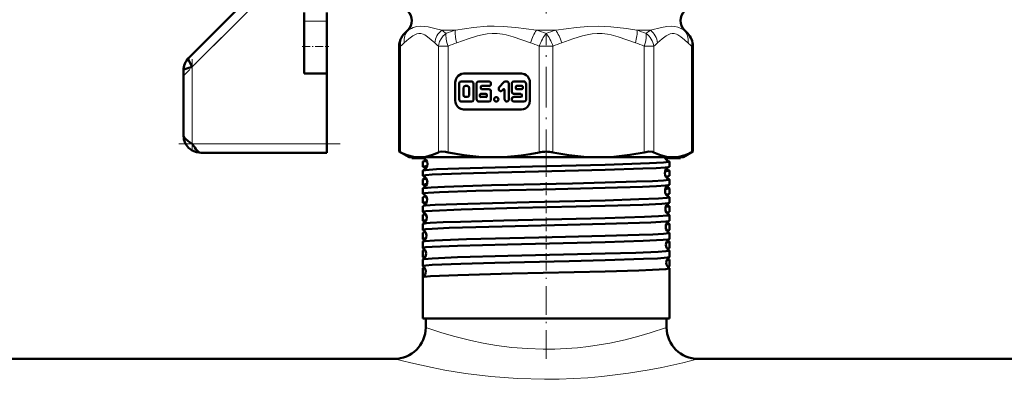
# Model space of a CAD drawing. Extents: x -2073 to 2460, y -1948 to 865.
# Tile 57 of 83: x 338 to 448, y -361 to -321. Entities that reach past the tile are written whole.
import ezdxf

# ---------------------------------------------------------------- set-up
doc = ezdxf.new("R2010")
doc.units = 0
doc.linetypes.add('DASHDOT', pattern=[18.5, 12, -3, 0.5, -3])

msp = doc.modelspace()

# ---------------------------------------------------------------- linework, layer by layer
at = {"color": 7, "linetype": 'DASHDOT', "lineweight": 18}
msp.add_line((396.57, -289.94), (396.57, -325.63), dxfattribs=at)
at = {"color": 7, "linetype": 'DASHDOT', "lineweight": 18, "ltscale": 0.296716}
msp.add_line((364.54, -318.91), (356.15, -327.31), dxfattribs=at)
at = {"color": 7, "lineweight": 50}
for p, q in [((362.85, -319.19), (356.65, -325.39)), ((369.57, -320.31), (369.57, -321.26)), ((372.07, -320.31), (372.07, -321.26)), ((369.57, -324.12), (369.57, -321.26)), ((372.07, -324.12), (372.07, -321.26)), ((411.57, -321.26), (411.57, -321.18)), ((381.13, -322.28), (380.76, -322.65)), ((412, -322.28), (412.38, -322.65)), ((369.57, -327.12), (369.57, -324.12)), ((372.07, -327.12), (372.07, -324.12)), ((380.17, -335.84), (380.17, -324.07)), ((412.96, -335.84), (412.96, -324.07)), ((356.07, -326.8), (356.07, -333.97)), ((369.57, -327.12), (372.07, -327.12)), ((372.07, -327.12), (372.07, -334.97)), ((393.83, -327.13), (387.35, -327.13)), ((386.43, -328.13), (386.43, -330.13)), ((386.85, -328.26), (386.85, -330)), ((388.23, -328), (387.09, -328)), ((387.76, -328.51), (387.57, -328.51)), ((388.47, -330), (388.47, -328.26)), ((388.8, -328.26), (388.8, -330)), ((390.17, -328), (389.04, -328)), ((389.27, -328.77), (389.27, -328.62)), ((389.37, -328.51), (390.17, -328.51)), ((391.86, -328.08), (391.34, -328.64)), ((392.17, -328), (392.03, -328)), ((392.4, -330), (392.4, -328.26)), ((392.72, -328.26), (392.72, -329.13)), ((394.09, -328), (392.96, -328)), ((393.19, -328.62), (393.19, -328.77)), ((393.86, -328.51), (393.29, -328.51)), ((393.95, -328.77), (393.95, -328.62)), ((394.33, -330), (394.33, -328.26)), ((394.76, -330.13), (394.76, -328.13)), ((387.33, -328.77), (387.33, -329.49)), ((387.99, -329.49), (387.99, -328.77)), ((389.18, -329.49), (389.18, -329.64)), ((389.84, -329.39), (389.28, -329.39)), ((390.17, -328.87), (389.37, -328.87)), ((389.94, -329.64), (389.94, -329.49)), ((390.41, -330), (390.41, -329.13)), ((391.67, -329.01), (391.77, -328.9)), ((391.93, -328.97), (391.93, -330)), ((392.96, -329.39), (393.76, -329.39)), ((393.29, -328.87), (393.86, -328.87)), ((393.86, -329.49), (393.86, -329.64)), ((387.09, -330.26), (388.23, -330.26)), ((387.57, -329.74), (387.76, -329.74)), ((389.04, -330.26), (390.17, -330.26)), ((389.28, -329.74), (389.84, -329.74)), ((393.76, -329.74), (392.96, -329.74)), ((392.96, -330.26), (394.09, -330.26)), ((387.35, -331.13), (393.83, -331.13)), ((372.07, -334.97), (372.07, -335.97)), ((372.07, -335.97), (358.07, -335.97)), ((380.17, -335.84), (380.32, -335.92)), ((381.27, -336.47), (380.17, -335.84)), ((411.87, -336.47), (412.96, -335.84)), ((412.81, -335.92), (412.96, -335.84)), ((381.27, -336.47), (382.43, -336.47)), ((381.57, -336.47), (381.57, -336.57)), ((382.93, -336.57), (381.57, -336.57)), ((382.43, -336.47), (390.71, -336.47)), ((382.81, -336.52), (382.81, -336.47)), ((382.81, -337.52), (382.81, -336.96)), ((390.71, -336.47), (396.57, -336.47)), ((396.57, -336.47), (402.42, -336.47)), ((402.42, -336.47), (410.7, -336.47)), ((411.57, -336.57), (409.85, -336.57)), ((410.32, -337.52), (410.32, -336.96)), ((410.7, -336.47), (411.87, -336.47)), ((411.57, -336.57), (411.57, -336.47)), ((382.81, -338.53), (382.81, -337.95)), ((410.32, -338.53), (410.32, -337.95)), ((382.81, -339.53), (382.81, -338.95)), ((410.32, -339.53), (410.32, -338.95)), ((382.81, -340.54), (382.81, -339.94)), ((410.32, -340.54), (410.32, -339.94)), ((382.81, -341.55), (382.81, -340.94)), ((410.32, -341.55), (410.32, -340.94)), ((382.81, -342.56), (382.81, -341.93)), ((410.32, -342.56), (410.32, -341.93)), ((382.81, -343.56), (382.81, -342.92)), ((382.81, -344.57), (382.81, -343.91)), ((410.32, -343.56), (410.32, -342.92)), ((410.32, -344.57), (410.32, -343.91)), ((382.81, -345.58), (382.81, -344.91)), ((410.32, -345.58), (410.32, -344.91)), ((382.81, -346.59), (382.81, -345.9)), ((410.32, -346.59), (410.32, -345.9)), ((382.81, -347.6), (382.81, -346.89)), ((410.32, -347.6), (410.32, -346.89)), ((382.81, -348.62), (382.81, -347.88)), ((410.32, -348.62), (410.32, -347.88)), ((382.81, -349.85), (382.81, -348.87)), ((410.32, -354.47), (410.32, -348.87)), ((382.81, -354.47), (382.81, -349.85)), ((410.32, -354.47), (410.32, -349.85)), ((403.16, -354.47), (382.81, -354.47)), ((383.12, -355.47), (383.12, -354.47)), ((410.32, -354.47), (403.16, -354.47)), ((410.02, -355.47), (410.02, -354.47)), ((410.02, -355.47), (410.02, -354.47)), ((-86.48, -358.97), (379.62, -358.97)), ((379.62, -358.97), (240.81, -358.97)), ((552.31, -358.97), (413.52, -358.97)), ((413.52, -358.97), (868.57, -358.97))]:
    msp.add_line(p, q, dxfattribs=at)
at = {"color": 7, "lineweight": 18}
for p, q in [((357.07, -326.39), (363.71, -319.74)), ((372.07, -321.26), (369.57, -321.26)), ((381.16, -322.28), (381.13, -322.28)), ((384.91, -322.28), (386.44, -322.28)), ((395.49, -322.28), (397.64, -322.28)), ((406.7, -322.28), (408.22, -322.28)), ((411.97, -322.28), (412, -322.28)), ((380.17, -324.07), (380.32, -324.07)), ((380.32, -324.07), (380.32, -335.92)), ((384.54, -335.92), (384.54, -324.07)), ((384.54, -324.07), (385.62, -324.07)), ((385.62, -324.07), (385.62, -335.92)), ((395.8, -335.92), (395.8, -324.07)), ((396.57, -324.07), (395.8, -324.07)), ((397.33, -324.07), (396.57, -324.07)), ((397.33, -324.07), (397.33, -335.92)), ((407.51, -335.92), (407.51, -324.07)), ((407.51, -324.07), (408.59, -324.07)), ((408.59, -324.07), (408.59, -335.92)), ((412.81, -335.92), (412.81, -324.07)), ((412.81, -324.07), (412.96, -324.07)), ((357.07, -334.97), (357.07, -326.39)), ((372.07, -334.97), (357.07, -334.97))]:
    msp.add_line(p, q, dxfattribs=at)
at = {"color": 7, "linetype": 'DASHDOT', "lineweight": 18, "ltscale": 0.376446}
msp.add_line((396.57, -337.87), (396.57, -322.81), dxfattribs=at)
at = {"color": 7, "linetype": 'DASHDOT', "lineweight": 18, "ltscale": 0.075}
msp.add_line((369.32, -324.12), (372.32, -324.12), dxfattribs=at)
at = {"color": 7, "linetype": 'DASHDOT', "lineweight": 18, "ltscale": 0.257573}
msp.add_line((357.07, -325.53), (357.07, -335.83), dxfattribs=at)
at = {"color": 7, "linetype": 'DASHDOT', "lineweight": 18, "ltscale": 0.45}
msp.add_line((355.57, -334.97), (373.57, -334.97), dxfattribs=at)
at = {"color": 7, "linetype": 'DASHDOT', "lineweight": 18, "ltscale": 0.037487}
msp.add_line((396.57, -338.67), (396.57, -337.17), dxfattribs=at)
at = {"color": 7, "linetype": 'DASHDOT', "lineweight": 18, "ltscale": 0.038128}
msp.add_line((396.57, -340.69), (396.57, -339.16), dxfattribs=at)
at = {"color": 7, "linetype": 'DASHDOT', "lineweight": 18, "ltscale": 0.0389}
msp.add_line((396.57, -342.7), (396.57, -341.15), dxfattribs=at)
at = {"color": 7, "linetype": 'DASHDOT', "lineweight": 18, "ltscale": 0.03981}
msp.add_line((396.57, -344.72), (396.57, -343.13), dxfattribs=at)
at = {"color": 7, "linetype": 'DASHDOT', "lineweight": 18, "ltscale": 0.040863}
msp.add_line((396.57, -346.74), (396.57, -345.11), dxfattribs=at)
at = {"color": 7, "linetype": 'DASHDOT', "lineweight": 18, "ltscale": 0.042072}
msp.add_line((396.57, -348.77), (396.57, -347.08), dxfattribs=at)
at = {"color": 7, "linetype": 'DASHDOT', "lineweight": 18, "ltscale": 0.26609}
msp.add_line((396.57, -358.96), (396.57, -348.32), dxfattribs=at)
at = {"color": 7, "lineweight": 18}
for points in [[(381.16, -322.28), (381.52, -322.08), (381.74, -321.99), (382.13, -321.88), (382.59, -321.83)], [(382.59, -321.83), (383.01, -321.86), (383.38, -321.92), (384.16, -322.1), (384.91, -322.28)], [(386.44, -322.28), (388.46, -321.99), (389.98, -321.85), (390.78, -321.83)], [(390.78, -321.83), (391.76, -321.86), (393.19, -321.99), (395.49, -322.28)], [(397.64, -322.28), (399.95, -321.99), (401.22, -321.87), (402.36, -321.83)], [(402.36, -321.83), (403.79, -321.9), (405.52, -322.11), (406.7, -322.28)], [(408.22, -322.28), (409.45, -321.99), (410.05, -321.87), (410.55, -321.83)], [(410.55, -321.83), (410.93, -321.86), (411.25, -321.94), (411.53, -322.05), (411.97, -322.28)], [(384.13, -323.7), (383.73, -323.36), (383.33, -323.04), (383.01, -322.82), (382.84, -322.74), (382.59, -322.66), (382.37, -322.64), (382.13, -322.69), (381.9, -322.8), (381.68, -322.93), (381.25, -323.26), (380.73, -323.7)], [(385.39, -322.65), (385.08, -322.93), (384.84, -323.25), (384.68, -323.56), (384.58, -323.85), (384.54, -324.07)], [(394.82, -323.7), (393.86, -323.36), (392.89, -323.04), (392.11, -322.82), (391.71, -322.74), (391.1, -322.66), (390.55, -322.64), (389.98, -322.69), (389.42, -322.8), (388.9, -322.93), (387.85, -323.26), (386.6, -323.7)], [(406.53, -323.7), (405.57, -323.36), (404.6, -323.04), (403.82, -322.82), (403.42, -322.74), (402.81, -322.66), (402.26, -322.64), (401.69, -322.69), (401.13, -322.8), (400.61, -322.93), (399.56, -323.26), (398.31, -323.7)], [(407.51, -324.07), (407.64, -323.63), (407.73, -323.22), (407.75, -322.92), (407.74, -322.65)], [(412.4, -323.7), (412.01, -323.36), (411.61, -323.04), (411.28, -322.82), (411.11, -322.74), (410.86, -322.66), (410.64, -322.64), (410.4, -322.69), (410.17, -322.8), (409.95, -322.93), (409.52, -323.26), (409, -323.7)], [(383.12, -355.47), (384.91, -356.07), (386.39, -356.49), (388.15, -356.93), (389.55, -357.22), (391.03, -357.47), (392.72, -357.69), (394.47, -357.83), (396.24, -357.89), (397.52, -357.88), (398.8, -357.82), (400.07, -357.72), (401.31, -357.58), (403.67, -357.2), (405.38, -356.84), (406.9, -356.45), (408.19, -356.07), (410.02, -355.47)], [(379.62, -358.97), (381.45, -359.43), (383.83, -359.95), (385.25, -360.22), (387.58, -360.6), (390.4, -360.94), (393.37, -361.17), (396.4, -361.25), (398.02, -361.23), (399.63, -361.17), (401.21, -361.08), (402.77, -360.94), (405.76, -360.57), (408.07, -360.19), (409.48, -359.92), (411.81, -359.4), (413.52, -358.97)]]:
    msp.add_lwpolyline(points, dxfattribs=at)
at = {"color": 7, "lineweight": 50}
for points in [[(357.07, -326.39), (356.45, -326.56), (356.24, -326.65), (356.11, -326.72), (356.08, -326.76), (356.07, -326.8)], [(356.65, -325.39), (356.63, -325.43), (356.63, -325.48), (356.65, -325.59), (356.74, -325.8), (357.07, -326.39)], [(387.35, -327.13), (387.13, -327.16), (386.92, -327.25), (386.74, -327.38), (386.59, -327.56), (386.49, -327.78), (386.43, -328.13)], [(394.76, -328.13), (394.73, -327.89), (394.65, -327.66), (394.52, -327.46), (394.35, -327.3), (394.15, -327.19), (393.83, -327.13)], [(387.09, -328), (386.95, -328.05), (386.87, -328.18), (386.85, -328.26)], [(387.57, -328.51), (387.43, -328.56), (387.34, -328.69), (387.33, -328.77)], [(387.99, -328.77), (387.95, -328.62), (387.83, -328.53), (387.76, -328.51)], [(388.47, -328.26), (388.42, -328.11), (388.3, -328.01), (388.23, -328)], [(389.04, -328), (388.9, -328.05), (388.81, -328.18), (388.8, -328.26)], [(392.4, -328.26), (392.36, -328.11), (392.24, -328.01), (392.17, -328)], [(392.96, -328), (392.82, -328.05), (392.73, -328.18), (392.72, -328.26)], [(394.33, -328.26), (394.28, -328.11), (394.16, -328.01), (394.09, -328)], [(387.33, -329.49), (387.37, -329.64), (387.49, -329.73), (387.57, -329.74)], [(387.76, -329.74), (387.89, -329.7), (387.98, -329.57), (387.99, -329.49)], [(392.72, -329.13), (392.76, -329.28), (392.89, -329.37), (392.96, -329.39)], [(386.43, -330.13), (386.46, -330.37), (386.54, -330.59), (386.66, -330.79), (386.83, -330.95), (387.03, -331.07), (387.35, -331.13)], [(386.85, -330), (386.9, -330.15), (387.02, -330.25), (387.09, -330.26)], [(388.23, -330.26), (388.37, -330.21), (388.45, -330.08), (388.47, -330)], [(388.8, -330), (388.85, -330.15), (388.97, -330.25), (389.04, -330.26)], [(390.17, -330.26), (390.31, -330.21), (390.4, -330.08), (390.41, -330)], [(391.93, -330), (391.98, -330.15), (392.1, -330.25), (392.17, -330.26)], [(392.17, -330.26), (392.3, -330.21), (392.39, -330.08), (392.4, -330)], [(393.83, -331.13), (394.05, -331.1), (394.26, -331.01), (394.45, -330.88), (394.59, -330.69), (394.7, -330.48), (394.76, -330.13)], [(394.09, -330.26), (394.23, -330.21), (394.32, -330.08), (394.33, -330)], [(356.07, -333.97), (356.12, -334.18), (356.27, -334.39), (356.62, -334.68), (357.07, -334.97)], [(358.07, -335.97), (357.54, -335.91), (357.06, -335.72), (356.64, -335.4), (356.32, -334.98), (356.13, -334.5), (356.07, -333.97)], [(357.07, -334.97), (357.34, -335.39), (357.48, -335.58), (357.69, -335.8), (357.87, -335.93), (358.07, -335.97)], [(380.32, -335.92), (381.05, -336.23), (381.75, -336.41), (382.43, -336.47)], [(382.43, -336.47), (383.14, -336.41), (383.88, -336.21), (384.54, -335.92)], [(384.54, -335.92), (384.68, -335.87), (384.87, -335.84), (385.34, -335.87), (385.62, -335.92)], [(385.62, -335.92), (387.39, -336.23), (389.07, -336.41), (390.71, -336.47)], [(390.71, -336.47), (392.24, -336.42), (393.77, -336.27), (394.79, -336.11), (395.8, -335.92)], [(397.33, -335.92), (399.1, -336.23), (400.78, -336.41), (402.42, -336.47)], [(402.42, -336.47), (404.14, -336.41), (405.91, -336.21), (407.51, -335.92)], [(407.51, -335.92), (408.04, -335.84), (408.45, -335.87), (408.59, -335.92)], [(408.59, -335.92), (409.33, -336.23), (410.02, -336.41), (410.7, -336.47)], [(410.7, -336.47), (411.38, -336.41), (412.08, -336.23), (412.81, -335.92)], [(382.81, -336.52), (382.81, -336.51), (382.81, -336.51), (382.82, -336.5), (382.84, -336.49), (382.93, -336.47)], [(382.85, -336.54), (382.82, -336.53), (382.81, -336.52), (382.81, -336.52), (382.81, -336.52)], [(382.81, -336.96), (382.81, -336.96), (382.81, -336.95), (382.82, -336.94), (382.86, -336.93)], [(383.34, -337.2), (383.3, -337.48), (383.12, -337.76), (382.87, -337.92), (382.85, -337.93)], [(382.85, -337.93), (383.11, -337.89), (384.33, -337.8), (388.08, -337.67), (395.04, -337.49), (403.16, -337.3)], [(403.16, -337.3), (408.09, -337.14), (409.65, -337.06), (410.25, -336.99), (410.3, -336.98), (410.32, -336.97), (410.32, -336.97), (410.32, -336.96), (410.32, -336.96)], [(410.32, -336.96), (410.32, -336.96), (410.32, -336.95), (410.31, -336.94), (410.28, -336.93)], [(382.81, -337.52), (382.81, -337.52), (382.81, -337.51), (382.82, -337.51), (382.86, -337.49), (383.31, -337.43)], [(382.81, -338.53), (382.81, -338.52), (382.81, -338.52), (382.82, -338.51), (382.84, -338.5), (383.13, -338.46), (383.83, -338.4), (387.08, -338.27), (391.26, -338.15), (403.16, -337.86)], [(382.81, -337.95), (382.81, -337.95), (382.81, -337.95), (382.82, -337.94), (382.85, -337.93)], [(403.16, -337.86), (407.37, -337.74), (408.84, -337.67), (409.84, -337.61), (410.2, -337.57), (410.29, -337.54)], [(409.83, -338.04), (410.27, -337.98), (410.31, -337.97), (410.32, -337.96), (410.32, -337.96), (410.32, -337.95)], [(410.32, -337.95), (410.32, -337.95), (410.32, -337.95), (410.31, -337.94), (410.28, -337.93)], [(382.81, -339.53), (382.81, -339.53), (382.81, -339.52), (382.82, -339.52), (382.86, -339.51), (383.28, -339.45)], [(382.84, -339.92), (382.92, -339.9), (383.72, -339.83), (385.21, -339.75), (390.47, -339.59), (399.52, -339.38), (403.16, -339.29)], [(403.16, -339.29), (406.67, -339.18), (408.43, -339.12), (409.65, -339.05), (410.25, -338.98), (410.3, -338.97), (410.32, -338.96), (410.32, -338.96), (410.32, -338.95), (410.32, -338.95)], [(403.16, -339.88), (407.34, -339.75), (408.9, -339.68), (409.88, -339.62), (410.22, -339.57), (410.3, -339.55)], [(409.91, -338.61), (410.22, -338.57), (410.29, -338.55)], [(382.81, -340.54), (382.81, -340.54), (382.81, -340.53), (382.81, -340.53), (382.83, -340.52), (383.02, -340.48), (383.4, -340.45), (384.65, -340.37), (388.71, -340.23), (396.24, -340.05), (403.16, -339.88)], [(409.87, -340.02), (410.27, -339.97), (410.31, -339.96), (410.32, -339.95), (410.32, -339.95), (410.32, -339.94)], [(409.95, -340.62), (410.23, -340.58), (410.3, -340.56)], [(382.81, -341.55), (382.81, -341.55), (382.81, -341.54), (382.82, -341.53), (382.85, -341.52), (383.24, -341.47)], [(382.83, -340.92), (382.9, -340.9), (383.17, -340.86)], [(382.83, -341.91), (382.88, -341.9), (383.06, -341.87), (384.19, -341.79), (387.82, -341.65), (394.67, -341.48), (403.16, -341.28)], [(403.16, -341.28), (406.93, -341.16), (409.11, -341.07), (410.04, -341), (410.29, -340.96), (410.31, -340.95), (410.32, -340.94), (410.32, -340.94), (410.32, -340.94)], [(403.16, -341.89), (407.36, -341.76), (409.47, -341.66), (410.18, -341.59), (410.31, -341.57)], [(382.81, -342.56), (382.81, -342.55), (382.81, -342.55), (382.82, -342.54), (382.84, -342.53), (383.13, -342.49), (383.84, -342.43), (387.08, -342.3), (393.43, -342.13), (403.16, -341.89)], [(382.82, -342.91), (382.89, -342.89), (383.13, -342.85)], [(409.91, -342.01), (410.28, -341.96), (410.31, -341.94), (410.32, -341.94), (410.32, -341.93), (410.32, -341.93)], [(409.99, -342.63), (410.25, -342.59), (410.31, -342.57)], [(382.81, -343.56), (382.81, -343.56), (382.81, -343.56), (382.82, -343.55), (382.85, -343.54), (383.19, -343.49)], [(382.81, -344.57), (382.81, -344.57), (382.81, -344.57), (382.82, -344.56), (382.84, -344.55), (383.13, -344.5), (383.83, -344.45), (385.73, -344.36), (388.71, -344.26), (398.95, -344.01), (403.16, -343.91)], [(382.82, -343.9), (382.89, -343.88), (383.17, -343.84), (383.64, -343.8), (385.08, -343.73), (387.01, -343.66), (391.83, -343.53), (403.16, -343.26)], [(403.16, -343.26), (407.55, -343.13), (409.12, -343.06), (410.11, -342.98), (410.27, -342.95), (410.31, -342.94), (410.32, -342.93), (410.32, -342.93), (410.32, -342.92)], [(403.16, -343.91), (408.25, -343.74), (409.92, -343.64), (410.24, -343.6), (410.31, -343.58)], [(409.95, -343.99), (410.28, -343.94), (410.31, -343.93), (410.32, -343.92), (410.32, -343.92), (410.32, -343.91)], [(382.82, -344.89), (382.87, -344.87), (383.09, -344.84)], [(403.16, -345.24), (406.96, -345.13), (408.47, -345.07), (409.67, -345), (410.25, -344.94), (410.3, -344.92), (410.32, -344.92), (410.32, -344.91), (410.32, -344.91), (410.32, -344.91)], [(410.03, -344.64), (410.26, -344.61), (410.31, -344.59)], [(382.81, -345.58), (382.81, -345.58), (382.81, -345.58), (382.82, -345.57), (382.84, -345.56), (383.15, -345.51)], [(382.81, -346.59), (382.81, -346.59), (382.81, -346.59), (382.82, -346.58), (382.84, -346.57), (383.13, -346.52), (383.83, -346.47), (386.68, -346.35), (392.25, -346.19), (403.16, -345.93)], [(382.82, -345.88), (382.86, -345.87), (383.02, -345.84), (384.12, -345.76), (387.68, -345.62), (395.75, -345.42), (403.16, -345.24)], [(403.16, -345.93), (407.41, -345.8), (409.64, -345.68), (410.2, -345.63), (410.29, -345.61), (410.31, -345.6)], [(410, -345.97), (410.29, -345.92), (410.31, -345.91), (410.32, -345.9), (410.32, -345.9), (410.32, -345.9)], [(382.82, -346.87), (382.86, -346.86), (383.05, -346.83)], [(382.82, -347.86), (382.85, -347.85), (382.97, -347.83), (383.84, -347.75), (386.69, -347.63), (392.29, -347.48), (403.16, -347.22)], [(403.16, -347.22), (406.57, -347.13), (409.09, -347.02), (409.94, -346.96), (410.28, -346.91), (410.31, -346.9), (410.32, -346.9), (410.32, -346.89), (410.32, -346.89)], [(410.08, -346.65), (410.27, -346.62), (410.31, -346.61)], [(382.81, -347.6), (382.81, -347.6), (382.81, -347.6), (382.82, -347.59), (382.84, -347.58), (383.1, -347.54)], [(382.81, -348.62), (382.81, -348.61), (382.81, -348.61), (382.82, -348.6), (382.84, -348.59), (383.13, -348.55), (383.83, -348.49), (387.03, -348.36), (390.84, -348.25), (399.13, -348.05), (403.16, -347.95)], [(403.16, -347.95), (407.42, -347.82), (408.98, -347.75), (410.11, -347.66), (410.28, -347.63), (410.32, -347.62)], [(410.04, -347.94), (410.29, -347.9), (410.31, -347.89), (410.32, -347.88), (410.32, -347.88), (410.32, -347.88)], [(382.81, -348.85), (382.85, -348.84), (383, -348.81)], [(382.81, -349.84), (382.84, -349.83), (382.94, -349.81), (383.67, -349.74), (386.71, -349.61), (392.78, -349.45), (403.16, -349.2)], [(403.16, -349.2), (406.93, -349.09), (408.43, -349.03), (409.91, -348.94), (410.26, -348.9), (410.3, -348.88), (410.32, -348.88), (410.32, -348.87), (410.32, -348.87), (410.32, -348.87)], [(410.12, -348.67), (410.28, -348.64), (410.32, -348.63)]]:
    msp.add_lwpolyline(points, dxfattribs=at)
for centre, radius, start, end in [((380.07, -321.22), 1.5, 315, 45), ((413.07, -321.22), 1.5, 135, 225), ((382.17, -324.07), 2, 135, 180), ((410.96, -324.07), 2, 360, 45), ((358.05, -326.79), 1.98, 134.808, 180.192), ((358.05, -326.79), 1.98, 134.808, 180.192), ((389.37, -328.61), 0.099, 92.7194, 182.4973), ((392.03, -328.23), 0.228, 90.5034, 137.9633), ((393.29, -328.61), 0.099, 92.7495, 182.4757), ((393.85, -328.61), 0.099, 357.5221, 87.2398), ((389.28, -329.48), 0.099, 92.7495, 182.4757), ((389.28, -329.65), 0.099, 177.5221, 267.2398), ((389.37, -328.77), 0.099, 177.499, 267.2768), ((389.84, -329.48), 0.099, 357.5221, 87.2398), ((389.84, -329.65), 0.099, 272.7495, 2.4757), ((391.84, -328.96), 0.0913, 90.5034, 137.9633), ((391.83, -328.97), 0.099, 357.4988, 87.2772), ((393.29, -328.77), 0.099, 177.5221, 267.2398), ((393.76, -329.48), 0.099, 357.499, 87.2768), ((393.76, -329.65), 0.099, 272.7194, 2.4973), ((393.85, -328.77), 0.099, 272.7495, 2.4757), ((396.55, -339.57), 3.73, 89.8318, 101.6737), ((396.58, -339.57), 3.73, 78.3264, 90.1681), ((382.61, -337.23), 0.727, 2.6288, 71.2194), ((382.66, -336.28), 0.682, 286.9336, 317.0682), ((383.44, -339.79), 2.92, 93.6253, 101.4711), ((410.49, -336.25), 0.717, 198.1244, 252.3534), ((409.32, -330.38), 6.24, 274.9912, 277.2212), ((410.51, -337.22), 0.716, 115.7621, 138.5898), ((382.84, -337.5), 0.0457, 211.5171, 265.8517), ((382.61, -338.2), 0.697, 41.0859, 70.9605), ((410.54, -338.23), 0.73, 109.8155, 180.6518), ((410.54, -338.24), 0.73, 179.8586, 250.2518), ((410.49, -337.28), 0.688, 223.0373, 252.1336), ((410.29, -337.5), 0.0457, 274.1483, 328.4829), ((382.84, -338.51), 0.0392, 208.7329, 264.2921), ((382.84, -338.97), 0.0451, 94.0544, 148.3), ((382.84, -339.52), 0.034, 206.0792, 262.5766), ((382.57, -340.21), 0.704, 41.2312, 68.5575), ((382.58, -339.23), 0.73, 2.7344, 69.1449), ((382.62, -338.27), 0.693, 288.9306, 316.8861), ((383.35, -341.18), 2.32, 93.4279, 102.7421), ((382.57, -339.24), 0.732, 290.9016, 3.417), ((410.57, -340.23), 0.732, 112.0575, 180.5678), ((410.54, -339.21), 0.703, 110.2478, 138.8396), ((410.29, -338.51), 0.0392, 275.7079, 331.2671), ((410.29, -338.97), 0.0451, 31.7, 85.9456), ((410.29, -339.52), 0.034, 277.4234, 333.9208), ((382.84, -339.96), 0.0385, 95.5963, 151.1796), ((382.83, -340.53), 0.03, 203.6851, 260.8045), ((382.54, -341.23), 0.732, 2.8077, 66.7538), ((410.57, -340.24), 0.732, 179.9532, 248.0006), ((410.54, -339.27), 0.698, 223.1879, 249.8785), ((410.58, -341.21), 0.711, 112.7943, 138.6853), ((410.29, -339.96), 0.0385, 28.8204, 84.4037), ((410.3, -340.53), 0.03, 279.1955, 336.3149), ((382.84, -340.95), 0.0333, 97.3311, 153.7884), ((382.83, -341.54), 0.0267, 201.4405, 258.9188), ((382.58, -340.26), 0.702, 291.3572, 316.7475), ((382.54, -341.24), 0.734, 293.2627, 3.3563), ((382.54, -342.21), 0.71, 41.2781, 65.9275), ((410.61, -342.23), 0.734, 114.5469, 180.5173), ((410.57, -341.26), 0.705, 223.3436, 247.3374), ((410.3, -340.95), 0.0333, 26.2116, 82.6689), ((410.3, -341.54), 0.0267, 281.0812, 338.5595), ((382.83, -341.94), 0.0293, 99.1411, 156.2477), ((382.83, -342.55), 0.024, 199.2867, 256.956), ((382.83, -342.93), 0.026, 101.0246, 158.5017), ((382.5, -343.23), 0.734, 2.8723, 64.1391), ((382.54, -342.26), 0.709, 294.0118, 316.6527), ((410.61, -342.24), 0.734, 180.0243, 245.4829), ((410.62, -343.22), 0.717, 115.5131, 138.6019), ((410.3, -341.94), 0.0293, 23.7523, 80.8589), ((410.3, -342.55), 0.024, 283.044, 340.7133), ((410.3, -342.93), 0.026, 21.4983, 78.9754), ((382.83, -343.56), 0.0218, 197.426, 254.9053), ((382.83, -343.92), 0.0234, 102.9699, 160.4875), ((382.5, -343.24), 0.735, 295.882, 3.2943), ((382.5, -344.22), 0.716, 41.3719, 63.1158), ((410.65, -344.23), 0.736, 117.2651, 180.4506), ((410.61, -343.26), 0.711, 223.3701, 244.6019), ((410.3, -343.56), 0.0218, 285.0947, 342.574), ((410.3, -343.92), 0.0234, 19.5125, 77.0301), ((382.82, -344.57), 0.02, 195.7429, 252.7966), ((382.83, -344.91), 0.0212, 104.9958, 162.3868), ((382.47, -345.23), 0.735, 2.9129, 61.3625), ((382.5, -344.25), 0.715, 296.8379, 316.5767), ((410.65, -344.24), 0.735, 180.0746, 242.7809), ((410.65, -345.22), 0.718, 118.3336, 138.5749), ((410.31, -344.57), 0.02, 287.2034, 344.2571), ((410.3, -344.91), 0.0212, 17.6132, 75.0042), ((382.82, -345.58), 0.0184, 194.0317, 250.6853), ((382.82, -345.9), 0.0194, 106.979, 164.1647), ((382.47, -345.24), 0.737, 298.6616, 3.2545), ((382.46, -346.22), 0.724, 41.4773, 60.1266), ((410.68, -346.23), 0.737, 120.1208, 180.4082), ((410.65, -345.26), 0.709, 223.319, 241.7799), ((410.31, -345.58), 0.0184, 289.3147, 345.9683), ((410.31, -345.9), 0.0194, 15.8353, 73.021), ((382.82, -346.59), 0.0171, 192.5559, 248.4905), ((382.82, -346.89), 0.0178, 109.2015, 165.8469), ((382.43, -347.23), 0.737, 2.9537, 58.4206), ((382.46, -346.25), 0.718, 299.7713, 316.5578), ((382.43, -347.24), 0.738, 301.5712, 3.2184), ((410.68, -346.24), 0.737, 180.1165, 239.9166), ((410.69, -347.22), 0.724, 121.3649, 138.4802), ((410.31, -346.59), 0.0171, 291.5095, 347.4441), ((410.31, -346.89), 0.0178, 14.1531, 70.7985), ((382.82, -347.6), 0.016, 191.3066, 246.4728), ((382.42, -348.22), 0.725, 41.4936, 57.0847), ((382.82, -347.88), 0.0164, 111.3663, 167.4583), ((410.72, -348.23), 0.738, 123.1304, 180.3703), ((410.72, -348.24), 0.738, 180.1444, 236.9148), ((410.69, -347.25), 0.721, 223.4719, 238.7151), ((410.31, -347.88), 0.0164, 12.5417, 68.6337), ((410.31, -347.6), 0.016, 293.5272, 348.6935), ((382.82, -348.61), 0.015, 189.9359, 244.0138), ((382.39, -349.23), 0.738, 2.9796, 55.3503), ((382.42, -348.25), 0.722, 302.8421, 316.5047), ((382.82, -348.87), 0.0153, 113.4861, 168.6658), ((382.39, -349.24), 0.739, 304.6583, 3.1797), ((410.73, -349.23), 0.728, 124.4941, 138.5421), ((410.31, -348.61), 0.015, 295.9862, 350.0641), ((410.31, -348.87), 0.0153, 11.3342, 66.5139), ((382.82, -349.86), 0.0143, 115.7618, 169.947), ((379.62, -355.47), 3.5, 270, 0), ((379.62, -355.47), 3.5, 270, 359.9999), ((413.52, -355.47), 3.5, 180.0001, 270), ((413.52, -355.47), 3.5, 180, 270)]:
    msp.add_arc(centre, radius, start, end, dxfattribs=at)
at = {"color": 7, "lineweight": 18}
for centre, radius, start, end in [((384.61, -326.49), 5.44, 129.3559, 135.1646), ((380.99, -327.77), 6.75, 49.2926, 54.3913), ((391.98, -339.64), 18.22, 107.7111, 111.2104), ((389.73, -340.75), 19.35, 69.2976, 72.6677), ((403.4, -340.75), 19.35, 107.3323, 110.7024), ((401.15, -339.64), 18.22, 68.7896, 72.2889), ((412.14, -327.77), 6.75, 125.6087, 130.7074), ((408.52, -326.49), 5.44, 44.8354, 50.6441), ((384.51, -328.24), 5.91, 129.841, 135.1615), ((380.35, -328.24), 5.91, 44.8385, 50.159), ((392.11, -339.69), 16.91, 109.0079, 112.5497), ((389.31, -339.69), 16.91, 67.4503, 70.9921), ((403.82, -339.69), 16.91, 109.0079, 112.5497), ((401.03, -339.69), 16.91, 67.4503, 70.9921), ((412.79, -328.24), 5.91, 129.841, 135.1615), ((408.62, -328.24), 5.91, 44.8385, 50.159)]:
    msp.add_arc(centre, radius, start, end, dxfattribs=at)
for centre, major_axis, ratio, start_param, end_param in [((382.17, -324.07), (1.41, -1.41), 0.862856, 3.141593, 4.000478), ((382.57, -323.7), (1.28, -1.54), 0.880592, 3.24575, 4.081599), ((385.98, -323.7), (-1.28, -1.54), 0.880592, 4.50733, 5.343179), ((386.39, -324.07), (0.77, -1.85), 0.357407, 3.706528, 4.565414), ((387.36, -323.7), (0.65, -1.89), 0.364753, 3.751886, 4.587735), ((395.59, -323.7), (-0.65, -1.89), 0.364753, 4.001194, 4.837043), ((396.57, -324.07), (-0.77, -1.85), 0.357407, 4.000478, 4.859364), ((396.57, -324.07), (0.77, -1.85), 0.357407, 1.423821, 2.282707), ((397.54, -323.7), (0.65, -1.89), 0.364753, 1.446142, 2.281991), ((405.77, -323.7), (-0.65, -1.89), 0.364753, 1.695451, 2.5313), ((406.74, -324.07), (1.41, -1.41), 0.862856, 0.858886, 1.717772), ((407.15, -323.7), (1.28, -1.54), 0.880592, 0.940006, 1.775856), ((410.56, -323.7), (-1.28, -1.54), 0.880592, 2.201586, 3.037435), ((410.96, -324.07), (1.41, 1.41), 0.862856, 5.4243, 6.283185)]:
    msp.add_ellipse(centre, major_axis=major_axis, ratio=ratio, start_param=start_param, end_param=end_param, dxfattribs=at)
at = {"color": 7, "lineweight": 50}
for centre, start_param, end_param in [((390.17, -328.26), 3.141593, 6.283185), ((390.17, -329.13), 4.712389, 6.283185), ((391.5, -328.83), 0.785398, 3.926991), ((392.96, -330), 0, 3.141593)]:
    msp.add_ellipse(centre, major_axis=(0, 0.257), ratio=0.92388, start_param=start_param, end_param=end_param, dxfattribs=at)
msp.add_ellipse((391, -330), major_axis=(0, 0.257), ratio=0.92388, dxfattribs=at)

doc.saveas('drawing.dxf')
